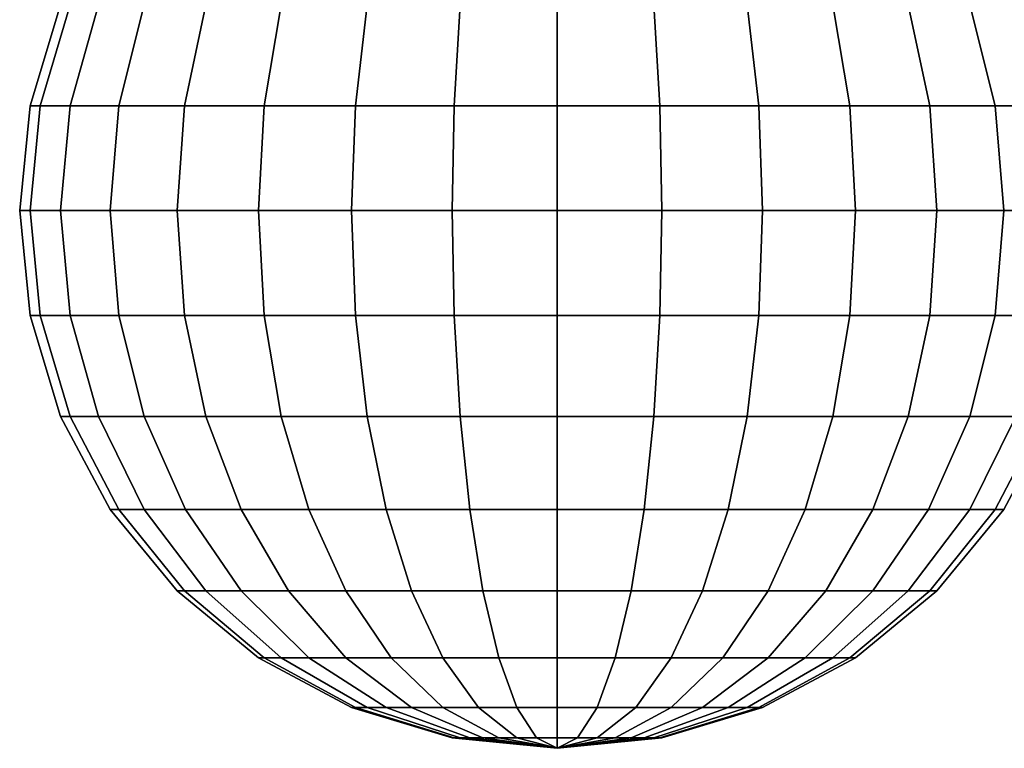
# Model space of a CAD drawing. Header units: inches. Extents: x -377 to 3073, y -401 to 2575.
# Tile 1 of 11: x -25 to 21, y -25 to 9. Entities that reach past the tile are written whole.
import ezdxf

# ---------------------------------------------------------------- set-up
doc = ezdxf.new("R2010")
doc.units = ezdxf.units.IN
doc.layers.add('1', color=7, linetype='Continuous')

# ---------------------------------------------------------------- blocks, each defined once
blk = doc.blocks.new('UG_SURFACE_001')
at = {"layer": '1', "color": 2}
for points in [[(-24.048494, 4.877258, -4.783543), (-24.519632, 4.877258), (-23.096988, 9.567086), (-22.653187, 9.567086, -4.505999)], [(-24.519632, 4.877258), (-24.048494, 4.877258, 4.783543), (-22.653187, 9.567086, 4.505999), (-23.096988, 9.567086)], [(-22.653187, 4.877258, -9.383257), (-24.048494, 4.877258, -4.783543), (-22.653187, 9.567086, -4.505999), (-21.338835, 9.567086, -8.838835)], [(-24.048494, 4.877258, 4.783543), (-22.653187, 4.877258, 9.383257), (-21.338835, 9.567086, 8.838835), (-22.653187, 9.567086, 4.505999)], [(-20.387329, 4.877258, -13.622378), (-22.653187, 4.877258, -9.383257), (-21.338835, 9.567086, -8.838835), (-19.204443, 9.567086, -12.831999)], [(-22.653187, 4.877258, 9.383257), (-20.387329, 4.877258, 13.622378), (-19.204443, 9.567086, 12.831999), (-21.338835, 9.567086, 8.838835)], [(-17.337998, 4.877258, -17.337998), (-20.387329, 4.877258, -13.622378), (-19.204443, 9.567086, -12.831999), (-16.332038, 9.567086, -16.332038)], [(-20.387329, 4.877258, 13.622378), (-17.337998, 4.877258, 17.337998), (-16.332038, 9.567086, 16.332038), (-19.204443, 9.567086, 12.831999)], [(-13.622378, 4.877258, -20.387329), (-17.337998, 4.877258, -17.337998), (-16.332038, 9.567086, -16.332038), (-12.831999, 9.567086, -19.204443)], [(-17.337998, 4.877258, 17.337998), (-13.622378, 4.877258, 20.387329), (-12.831999, 9.567086, 19.204443), (-16.332038, 9.567086, 16.332038)], [(-9.383257, 4.877258, -22.653187), (-13.622378, 4.877258, -20.387329), (-12.831999, 9.567086, -19.204443), (-8.838835, 9.567086, -21.338835)], [(-13.622378, 4.877258, 20.387329), (-9.383257, 4.877258, 22.653187), (-8.838835, 9.567086, 21.338835), (-12.831999, 9.567086, 19.204443)], [(-4.783543, 4.877258, -24.048494), (-9.383257, 4.877258, -22.653187), (-8.838835, 9.567086, -21.338835), (-4.505999, 9.567086, -22.653187)], [(-9.383257, 4.877258, 22.653187), (-4.783543, 4.877258, 24.048494), (-4.505999, 9.567086, 22.653187), (-8.838835, 9.567086, 21.338835)], [(0, 4.877258, -24.519632), (-4.783543, 4.877258, -24.048494), (-4.505999, 9.567086, -22.653187), (0, 9.567086, -23.096988)], [(-4.783543, 4.877258, 24.048494), (0, 4.877258, 24.519632), (0, 9.567086, 23.096988), (-4.505999, 9.567086, 22.653187)], [(4.783543, 4.877258, -24.048494), (0, 4.877258, -24.519632), (0, 9.567086, -23.096988), (4.505999, 9.567086, -22.653187)], [(0, 4.877258, 24.519632), (4.783543, 4.877258, 24.048494), (4.505999, 9.567086, 22.653187), (0, 9.567086, 23.096988)], [(9.383257, 4.877258, -22.653187), (4.783543, 4.877258, -24.048494), (4.505999, 9.567086, -22.653187), (8.838835, 9.567086, -21.338835)], [(4.783543, 4.877258, 24.048494), (9.383257, 4.877258, 22.653187), (8.838835, 9.567086, 21.338835), (4.505999, 9.567086, 22.653187)], [(13.622378, 4.877258, -20.387329), (9.383257, 4.877258, -22.653187), (8.838835, 9.567086, -21.338835), (12.831999, 9.567086, -19.204443)], [(9.383257, 4.877258, 22.653187), (13.622378, 4.877258, 20.387329), (12.831999, 9.567086, 19.204443), (8.838835, 9.567086, 21.338835)], [(17.337998, 4.877258, -17.337998), (13.622378, 4.877258, -20.387329), (12.831999, 9.567086, -19.204443), (16.332038, 9.567086, -16.332038)], [(13.622378, 4.877258, 20.387329), (17.337998, 4.877258, 17.337998), (16.332038, 9.567086, 16.332038), (12.831999, 9.567086, 19.204443)], [(20.387329, 4.877258, -13.622378), (17.337998, 4.877258, -17.337998), (16.332038, 9.567086, -16.332038), (19.204443, 9.567086, -12.831999)], [(17.337998, 4.877258, 17.337998), (20.387329, 4.877258, 13.622378), (19.204443, 9.567086, 12.831999), (16.332038, 9.567086, 16.332038)], [(22.653187, 4.877258, -9.383257), (20.387329, 4.877258, -13.622378), (19.204443, 9.567086, -12.831999), (21.338835, 9.567086, -8.838835)], [(20.387329, 4.877258, 13.622378), (22.653187, 4.877258, 9.383257), (21.338835, 9.567086, 8.838835), (19.204443, 9.567086, 12.831999)], [(-24.519632, 0, -4.877258), (-25, 0), (-24.519632, 4.877258), (-24.048494, 4.877258, -4.783543)], [(-25, 0), (-24.519632, 0, 4.877258), (-24.048494, 4.877258, 4.783543), (-24.519632, 4.877258)], [(-23.096988, 0, -9.567086), (-24.519632, 0, -4.877258), (-24.048494, 4.877258, -4.783543), (-22.653187, 4.877258, -9.383257)], [(-24.519632, 0, 4.877258), (-23.096988, 0, 9.567086), (-22.653187, 4.877258, 9.383257), (-24.048494, 4.877258, 4.783543)], [(-20.78674, 0, -13.889256), (-23.096988, 0, -9.567086), (-22.653187, 4.877258, -9.383257), (-20.387329, 4.877258, -13.622378)], [(-23.096988, 0, 9.567086), (-20.78674, 0, 13.889256), (-20.387329, 4.877258, 13.622378), (-22.653187, 4.877258, 9.383257)], [(-17.67767, 0, -17.67767), (-20.78674, 0, -13.889256), (-20.387329, 4.877258, -13.622378), (-17.337998, 4.877258, -17.337998)], [(-20.78674, 0, 13.889256), (-17.67767, 0, 17.67767), (-17.337998, 4.877258, 17.337998), (-20.387329, 4.877258, 13.622378)], [(-13.889256, 0, -20.78674), (-17.67767, 0, -17.67767), (-17.337998, 4.877258, -17.337998), (-13.622378, 4.877258, -20.387329)], [(-17.67767, 0, 17.67767), (-13.889256, 0, 20.78674), (-13.622378, 4.877258, 20.387329), (-17.337998, 4.877258, 17.337998)], [(-9.567086, 0, -23.096988), (-13.889256, 0, -20.78674), (-13.622378, 4.877258, -20.387329), (-9.383257, 4.877258, -22.653187)], [(-13.889256, 0, 20.78674), (-9.567086, 0, 23.096988), (-9.383257, 4.877258, 22.653187), (-13.622378, 4.877258, 20.387329)], [(-4.877258, 0, -24.519632), (-9.567086, 0, -23.096988), (-9.383257, 4.877258, -22.653187), (-4.783543, 4.877258, -24.048494)], [(-9.567086, 0, 23.096988), (-4.877258, 0, 24.519632), (-4.783543, 4.877258, 24.048494), (-9.383257, 4.877258, 22.653187)], [(0, 0, -25), (-4.877258, 0, -24.519632), (-4.783543, 4.877258, -24.048494), (0, 4.877258, -24.519632)], [(-4.877258, 0, 24.519632), (0, 0, 25), (0, 4.877258, 24.519632), (-4.783543, 4.877258, 24.048494)], [(4.877258, 0, -24.519632), (0, 0, -25), (0, 4.877258, -24.519632), (4.783543, 4.877258, -24.048494)], [(0, 0, 25), (4.877258, 0, 24.519632), (4.783543, 4.877258, 24.048494), (0, 4.877258, 24.519632)], [(9.567086, 0, -23.096988), (4.877258, 0, -24.519632), (4.783543, 4.877258, -24.048494), (9.383257, 4.877258, -22.653187)], [(4.877258, 0, 24.519632), (9.567086, 0, 23.096988), (9.383257, 4.877258, 22.653187), (4.783543, 4.877258, 24.048494)], [(13.889256, 0, -20.78674), (9.567086, 0, -23.096988), (9.383257, 4.877258, -22.653187), (13.622378, 4.877258, -20.387329)], [(9.567086, 0, 23.096988), (13.889256, 0, 20.78674), (13.622378, 4.877258, 20.387329), (9.383257, 4.877258, 22.653187)], [(17.67767, 0, -17.67767), (13.889256, 0, -20.78674), (13.622378, 4.877258, -20.387329), (17.337998, 4.877258, -17.337998)], [(13.889256, 0, 20.78674), (17.67767, 0, 17.67767), (17.337998, 4.877258, 17.337998), (13.622378, 4.877258, 20.387329)], [(20.78674, 0, -13.889256), (17.67767, 0, -17.67767), (17.337998, 4.877258, -17.337998), (20.387329, 4.877258, -13.622378)], [(17.67767, 0, 17.67767), (20.78674, 0, 13.889256), (20.387329, 4.877258, 13.622378), (17.337998, 4.877258, 17.337998)], [(23.096988, 0, -9.567086), (20.78674, 0, -13.889256), (20.387329, 4.877258, -13.622378), (22.653187, 4.877258, -9.383257)], [(20.78674, 0, 13.889256), (23.096988, 0, 9.567086), (22.653187, 4.877258, 9.383257), (20.387329, 4.877258, 13.622378)], [(-24.048494, -4.877258, -4.783543), (-24.519632, -4.877258), (-25, 0), (-24.519632, 0, -4.877258)], [(-24.519632, -4.877258), (-24.048494, -4.877258, 4.783543), (-24.519632, 0, 4.877258), (-25, 0)], [(-22.653187, -4.877258, -9.383257), (-24.048494, -4.877258, -4.783543), (-24.519632, 0, -4.877258), (-23.096988, 0, -9.567086)], [(-24.048494, -4.877258, 4.783543), (-22.653187, -4.877258, 9.383257), (-23.096988, 0, 9.567086), (-24.519632, 0, 4.877258)], [(-20.387329, -4.877258, -13.622378), (-22.653187, -4.877258, -9.383257), (-23.096988, 0, -9.567086), (-20.78674, 0, -13.889256)], [(-22.653187, -4.877258, 9.383257), (-20.387329, -4.877258, 13.622378), (-20.78674, 0, 13.889256), (-23.096988, 0, 9.567086)], [(-17.337998, -4.877258, -17.337998), (-20.387329, -4.877258, -13.622378), (-20.78674, 0, -13.889256), (-17.67767, 0, -17.67767)], [(-20.387329, -4.877258, 13.622378), (-17.337998, -4.877258, 17.337998), (-17.67767, 0, 17.67767), (-20.78674, 0, 13.889256)], [(-13.622378, -4.877258, -20.387329), (-17.337998, -4.877258, -17.337998), (-17.67767, 0, -17.67767), (-13.889256, 0, -20.78674)], [(-17.337998, -4.877258, 17.337998), (-13.622378, -4.877258, 20.387329), (-13.889256, 0, 20.78674), (-17.67767, 0, 17.67767)], [(-9.383257, -4.877258, -22.653187), (-13.622378, -4.877258, -20.387329), (-13.889256, 0, -20.78674), (-9.567086, 0, -23.096988)], [(-13.622378, -4.877258, 20.387329), (-9.383257, -4.877258, 22.653187), (-9.567086, 0, 23.096988), (-13.889256, 0, 20.78674)], [(-4.783543, -4.877258, -24.048494), (-9.383257, -4.877258, -22.653187), (-9.567086, 0, -23.096988), (-4.877258, 0, -24.519632)], [(-9.383257, -4.877258, 22.653187), (-4.783543, -4.877258, 24.048494), (-4.877258, 0, 24.519632), (-9.567086, 0, 23.096988)], [(0, -4.877258, -24.519632), (-4.783543, -4.877258, -24.048494), (-4.877258, 0, -24.519632), (0, 0, -25)], [(-4.783543, -4.877258, 24.048494), (0, -4.877258, 24.519632), (0, 0, 25), (-4.877258, 0, 24.519632)], [(4.783543, -4.877258, -24.048494), (0, -4.877258, -24.519632), (0, 0, -25), (4.877258, 0, -24.519632)], [(0, -4.877258, 24.519632), (4.783543, -4.877258, 24.048494), (4.877258, 0, 24.519632), (0, 0, 25)], [(9.383257, -4.877258, -22.653187), (4.783543, -4.877258, -24.048494), (4.877258, 0, -24.519632), (9.567086, 0, -23.096988)], [(4.783543, -4.877258, 24.048494), (9.383257, -4.877258, 22.653187), (9.567086, 0, 23.096988), (4.877258, 0, 24.519632)], [(13.622378, -4.877258, -20.387329), (9.383257, -4.877258, -22.653187), (9.567086, 0, -23.096988), (13.889256, 0, -20.78674)], [(9.383257, -4.877258, 22.653187), (13.622378, -4.877258, 20.387329), (13.889256, 0, 20.78674), (9.567086, 0, 23.096988)], [(17.337998, -4.877258, -17.337998), (13.622378, -4.877258, -20.387329), (13.889256, 0, -20.78674), (17.67767, 0, -17.67767)], [(13.622378, -4.877258, 20.387329), (17.337998, -4.877258, 17.337998), (17.67767, 0, 17.67767), (13.889256, 0, 20.78674)], [(20.387329, -4.877258, -13.622378), (17.337998, -4.877258, -17.337998), (17.67767, 0, -17.67767), (20.78674, 0, -13.889256)], [(17.337998, -4.877258, 17.337998), (20.387329, -4.877258, 13.622378), (20.78674, 0, 13.889256), (17.67767, 0, 17.67767)], [(22.653187, -4.877258, -9.383257), (20.387329, -4.877258, -13.622378), (20.78674, 0, -13.889256), (23.096988, 0, -9.567086)], [(20.387329, -4.877258, 13.622378), (22.653187, -4.877258, 9.383257), (23.096988, 0, 9.567086), (20.78674, 0, 13.889256)], [(-22.653187, -9.567086, -4.505999), (-23.096988, -9.567086), (-24.519632, -4.877258), (-24.048494, -4.877258, -4.783543)], [(-23.096988, -9.567086), (-22.653187, -9.567086, 4.505999), (-24.048494, -4.877258, 4.783543), (-24.519632, -4.877258)], [(-21.338835, -9.567086, -8.838835), (-22.653187, -9.567086, -4.505999), (-24.048494, -4.877258, -4.783543), (-22.653187, -4.877258, -9.383257)], [(-22.653187, -9.567086, 4.505999), (-21.338835, -9.567086, 8.838835), (-22.653187, -4.877258, 9.383257), (-24.048494, -4.877258, 4.783543)], [(-19.204443, -9.567086, -12.831999), (-21.338835, -9.567086, -8.838835), (-22.653187, -4.877258, -9.383257), (-20.387329, -4.877258, -13.622378)], [(-21.338835, -9.567086, 8.838835), (-19.204443, -9.567086, 12.831999), (-20.387329, -4.877258, 13.622378), (-22.653187, -4.877258, 9.383257)], [(-16.332038, -9.567086, -16.332038), (-19.204443, -9.567086, -12.831999), (-20.387329, -4.877258, -13.622378), (-17.337998, -4.877258, -17.337998)], [(-19.204443, -9.567086, 12.831999), (-16.332038, -9.567086, 16.332038), (-17.337998, -4.877258, 17.337998), (-20.387329, -4.877258, 13.622378)], [(-12.831999, -9.567086, -19.204443), (-16.332038, -9.567086, -16.332038), (-17.337998, -4.877258, -17.337998), (-13.622378, -4.877258, -20.387329)], [(-16.332038, -9.567086, 16.332038), (-12.831999, -9.567086, 19.204443), (-13.622378, -4.877258, 20.387329), (-17.337998, -4.877258, 17.337998)], [(-8.838835, -9.567086, -21.338835), (-12.831999, -9.567086, -19.204443), (-13.622378, -4.877258, -20.387329), (-9.383257, -4.877258, -22.653187)], [(-12.831999, -9.567086, 19.204443), (-8.838835, -9.567086, 21.338835), (-9.383257, -4.877258, 22.653187), (-13.622378, -4.877258, 20.387329)], [(-4.505999, -9.567086, -22.653187), (-8.838835, -9.567086, -21.338835), (-9.383257, -4.877258, -22.653187), (-4.783543, -4.877258, -24.048494)], [(-8.838835, -9.567086, 21.338835), (-4.505999, -9.567086, 22.653187), (-4.783543, -4.877258, 24.048494), (-9.383257, -4.877258, 22.653187)], [(0, -9.567086, -23.096988), (-4.505999, -9.567086, -22.653187), (-4.783543, -4.877258, -24.048494), (0, -4.877258, -24.519632)], [(-4.505999, -9.567086, 22.653187), (0, -9.567086, 23.096988), (0, -4.877258, 24.519632), (-4.783543, -4.877258, 24.048494)], [(4.505999, -9.567086, -22.653187), (0, -9.567086, -23.096988), (0, -4.877258, -24.519632), (4.783543, -4.877258, -24.048494)], [(0, -9.567086, 23.096988), (4.505999, -9.567086, 22.653187), (4.783543, -4.877258, 24.048494), (0, -4.877258, 24.519632)], [(8.838835, -9.567086, -21.338835), (4.505999, -9.567086, -22.653187), (4.783543, -4.877258, -24.048494), (9.383257, -4.877258, -22.653187)], [(4.505999, -9.567086, 22.653187), (8.838835, -9.567086, 21.338835), (9.383257, -4.877258, 22.653187), (4.783543, -4.877258, 24.048494)], [(12.831999, -9.567086, -19.204443), (8.838835, -9.567086, -21.338835), (9.383257, -4.877258, -22.653187), (13.622378, -4.877258, -20.387329)], [(8.838835, -9.567086, 21.338835), (12.831999, -9.567086, 19.204443), (13.622378, -4.877258, 20.387329), (9.383257, -4.877258, 22.653187)], [(16.332038, -9.567086, -16.332038), (12.831999, -9.567086, -19.204443), (13.622378, -4.877258, -20.387329), (17.337998, -4.877258, -17.337998)], [(12.831999, -9.567086, 19.204443), (16.332038, -9.567086, 16.332038), (17.337998, -4.877258, 17.337998), (13.622378, -4.877258, 20.387329)], [(19.204443, -9.567086, -12.831999), (16.332038, -9.567086, -16.332038), (17.337998, -4.877258, -17.337998), (20.387329, -4.877258, -13.622378)], [(16.332038, -9.567086, 16.332038), (19.204443, -9.567086, 12.831999), (20.387329, -4.877258, 13.622378), (17.337998, -4.877258, 17.337998)], [(21.338835, -9.567086, -8.838835), (19.204443, -9.567086, -12.831999), (20.387329, -4.877258, -13.622378), (22.653187, -4.877258, -9.383257)], [(19.204443, -9.567086, 12.831999), (21.338835, -9.567086, 8.838835), (22.653187, -4.877258, 9.383257), (20.387329, -4.877258, 13.622378)], [(-20.387329, -13.889256, -4.055292), (-20.78674, -13.889256), (-23.096988, -9.567086), (-22.653187, -9.567086, -4.505999)], [(-20.78674, -13.889256), (-20.387329, -13.889256, 4.055292), (-22.653187, -9.567086, 4.505999), (-23.096988, -9.567086)], [(-19.204443, -13.889256, -7.954741), (-20.387329, -13.889256, -4.055292), (-22.653187, -9.567086, -4.505999), (-21.338835, -9.567086, -8.838835)], [(-20.387329, -13.889256, 4.055292), (-19.204443, -13.889256, 7.954741), (-21.338835, -9.567086, 8.838835), (-22.653187, -9.567086, 4.505999)], [(-17.283542, -13.889256, -11.548494), (-19.204443, -13.889256, -7.954741), (-21.338835, -9.567086, -8.838835), (-19.204443, -9.567086, -12.831999)], [(-19.204443, -13.889256, 7.954741), (-17.283542, -13.889256, 11.548494), (-19.204443, -9.567086, 12.831999), (-21.338835, -9.567086, 8.838835)], [(-14.698445, -13.889256, -14.698445), (-17.283542, -13.889256, -11.548494), (-19.204443, -9.567086, -12.831999), (-16.332038, -9.567086, -16.332038)], [(-17.283542, -13.889256, 11.548494), (-14.698445, -13.889256, 14.698445), (-16.332038, -9.567086, 16.332038), (-19.204443, -9.567086, 12.831999)], [(-11.548494, -13.889256, -17.283542), (-14.698445, -13.889256, -14.698445), (-16.332038, -9.567086, -16.332038), (-12.831999, -9.567086, -19.204443)], [(-14.698445, -13.889256, 14.698445), (-11.548494, -13.889256, 17.283542), (-12.831999, -9.567086, 19.204443), (-16.332038, -9.567086, 16.332038)], [(-7.954741, -13.889256, -19.204443), (-11.548494, -13.889256, -17.283542), (-12.831999, -9.567086, -19.204443), (-8.838835, -9.567086, -21.338835)], [(-11.548494, -13.889256, 17.283542), (-7.954741, -13.889256, 19.204443), (-8.838835, -9.567086, 21.338835), (-12.831999, -9.567086, 19.204443)], [(-4.055292, -13.889256, -20.387329), (-7.954741, -13.889256, -19.204443), (-8.838835, -9.567086, -21.338835), (-4.505999, -9.567086, -22.653187)], [(-7.954741, -13.889256, 19.204443), (-4.055292, -13.889256, 20.387329), (-4.505999, -9.567086, 22.653187), (-8.838835, -9.567086, 21.338835)], [(0, -13.889256, -20.78674), (-4.055292, -13.889256, -20.387329), (-4.505999, -9.567086, -22.653187), (0, -9.567086, -23.096988)], [(-4.055292, -13.889256, 20.387329), (0, -13.889256, 20.78674), (0, -9.567086, 23.096988), (-4.505999, -9.567086, 22.653187)], [(4.055292, -13.889256, -20.387329), (0, -13.889256, -20.78674), (0, -9.567086, -23.096988), (4.505999, -9.567086, -22.653187)], [(0, -13.889256, 20.78674), (4.055292, -13.889256, 20.387329), (4.505999, -9.567086, 22.653187), (0, -9.567086, 23.096988)], [(7.954741, -13.889256, -19.204443), (4.055292, -13.889256, -20.387329), (4.505999, -9.567086, -22.653187), (8.838835, -9.567086, -21.338835)], [(4.055292, -13.889256, 20.387329), (7.954741, -13.889256, 19.204443), (8.838835, -9.567086, 21.338835), (4.505999, -9.567086, 22.653187)], [(11.548494, -13.889256, -17.283542), (7.954741, -13.889256, -19.204443), (8.838835, -9.567086, -21.338835), (12.831999, -9.567086, -19.204443)], [(7.954741, -13.889256, 19.204443), (11.548494, -13.889256, 17.283542), (12.831999, -9.567086, 19.204443), (8.838835, -9.567086, 21.338835)], [(14.698445, -13.889256, -14.698445), (11.548494, -13.889256, -17.283542), (12.831999, -9.567086, -19.204443), (16.332038, -9.567086, -16.332038)], [(11.548494, -13.889256, 17.283542), (14.698445, -13.889256, 14.698445), (16.332038, -9.567086, 16.332038), (12.831999, -9.567086, 19.204443)], [(17.283542, -13.889256, -11.548494), (14.698445, -13.889256, -14.698445), (16.332038, -9.567086, -16.332038), (19.204443, -9.567086, -12.831999)], [(14.698445, -13.889256, 14.698445), (17.283542, -13.889256, 11.548494), (19.204443, -9.567086, 12.831999), (16.332038, -9.567086, 16.332038)], [(19.204443, -13.889256, -7.954741), (17.283542, -13.889256, -11.548494), (19.204443, -9.567086, -12.831999), (21.338835, -9.567086, -8.838835)], [(17.283542, -13.889256, 11.548494), (19.204443, -13.889256, 7.954741), (21.338835, -9.567086, 8.838835), (19.204443, -9.567086, 12.831999)], [(20.387329, -13.889256, -4.055292), (19.204443, -13.889256, -7.954741), (21.338835, -9.567086, -8.838835), (22.653187, -9.567086, -4.505999)], [(19.204443, -13.889256, 7.954741), (20.387329, -13.889256, 4.055292), (22.653187, -9.567086, 4.505999), (21.338835, -9.567086, 8.838835)], [(20.78674, -13.889256), (20.387329, -13.889256, -4.055292), (22.653187, -9.567086, -4.505999), (23.096988, -9.567086)], [(20.387329, -13.889256, 4.055292), (20.78674, -13.889256), (23.096988, -9.567086), (22.653187, -9.567086, 4.505999)], [(-17.337998, -17.67767, -3.448742), (-17.67767, -17.67767), (-20.78674, -13.889256), (-20.387329, -13.889256, -4.055292)], [(-17.67767, -17.67767), (-17.337998, -17.67767, 3.448742), (-20.387329, -13.889256, 4.055292), (-20.78674, -13.889256)], [(-16.332038, -17.67767, -6.764951), (-17.337998, -17.67767, -3.448742), (-20.387329, -13.889256, -4.055292), (-19.204443, -13.889256, -7.954741)], [(-17.337998, -17.67767, 3.448742), (-16.332038, -17.67767, 6.764951), (-19.204443, -13.889256, 7.954741), (-20.387329, -13.889256, 4.055292)], [(-14.698445, -17.67767, -9.821187), (-16.332038, -17.67767, -6.764951), (-19.204443, -13.889256, -7.954741), (-17.283542, -13.889256, -11.548494)], [(-16.332038, -17.67767, 6.764951), (-14.698445, -17.67767, 9.821187), (-17.283542, -13.889256, 11.548494), (-19.204443, -13.889256, 7.954741)], [(-12.5, -17.67767, -12.5), (-14.698445, -17.67767, -9.821187), (-17.283542, -13.889256, -11.548494), (-14.698445, -13.889256, -14.698445)], [(-14.698445, -17.67767, 9.821187), (-12.5, -17.67767, 12.5), (-14.698445, -13.889256, 14.698445), (-17.283542, -13.889256, 11.548494)], [(-9.821187, -17.67767, -14.698445), (-12.5, -17.67767, -12.5), (-14.698445, -13.889256, -14.698445), (-11.548494, -13.889256, -17.283542)], [(-12.5, -17.67767, 12.5), (-9.821187, -17.67767, 14.698445), (-11.548494, -13.889256, 17.283542), (-14.698445, -13.889256, 14.698445)], [(-6.764951, -17.67767, -16.332038), (-9.821187, -17.67767, -14.698445), (-11.548494, -13.889256, -17.283542), (-7.954741, -13.889256, -19.204443)], [(-9.821187, -17.67767, 14.698445), (-6.764951, -17.67767, 16.332038), (-7.954741, -13.889256, 19.204443), (-11.548494, -13.889256, 17.283542)], [(-3.448742, -17.67767, -17.337998), (-6.764951, -17.67767, -16.332038), (-7.954741, -13.889256, -19.204443), (-4.055292, -13.889256, -20.387329)], [(-6.764951, -17.67767, 16.332038), (-3.448742, -17.67767, 17.337998), (-4.055292, -13.889256, 20.387329), (-7.954741, -13.889256, 19.204443)], [(0, -17.67767, -17.67767), (-3.448742, -17.67767, -17.337998), (-4.055292, -13.889256, -20.387329), (0, -13.889256, -20.78674)], [(-3.448742, -17.67767, 17.337998), (0, -17.67767, 17.67767), (0, -13.889256, 20.78674), (-4.055292, -13.889256, 20.387329)], [(3.448742, -17.67767, -17.337998), (0, -17.67767, -17.67767), (0, -13.889256, -20.78674), (4.055292, -13.889256, -20.387329)], [(0, -17.67767, 17.67767), (3.448742, -17.67767, 17.337998), (4.055292, -13.889256, 20.387329), (0, -13.889256, 20.78674)], [(6.764951, -17.67767, -16.332038), (3.448742, -17.67767, -17.337998), (4.055292, -13.889256, -20.387329), (7.954741, -13.889256, -19.204443)], [(3.448742, -17.67767, 17.337998), (6.764951, -17.67767, 16.332038), (7.954741, -13.889256, 19.204443), (4.055292, -13.889256, 20.387329)], [(9.821187, -17.67767, -14.698445), (6.764951, -17.67767, -16.332038), (7.954741, -13.889256, -19.204443), (11.548494, -13.889256, -17.283542)], [(6.764951, -17.67767, 16.332038), (9.821187, -17.67767, 14.698445), (11.548494, -13.889256, 17.283542), (7.954741, -13.889256, 19.204443)], [(12.5, -17.67767, -12.5), (9.821187, -17.67767, -14.698445), (11.548494, -13.889256, -17.283542), (14.698445, -13.889256, -14.698445)], [(9.821187, -17.67767, 14.698445), (12.5, -17.67767, 12.5), (14.698445, -13.889256, 14.698445), (11.548494, -13.889256, 17.283542)], [(14.698445, -17.67767, -9.821187), (12.5, -17.67767, -12.5), (14.698445, -13.889256, -14.698445), (17.283542, -13.889256, -11.548494)], [(12.5, -17.67767, 12.5), (14.698445, -17.67767, 9.821187), (17.283542, -13.889256, 11.548494), (14.698445, -13.889256, 14.698445)], [(16.332038, -17.67767, -6.764951), (14.698445, -17.67767, -9.821187), (17.283542, -13.889256, -11.548494), (19.204443, -13.889256, -7.954741)], [(14.698445, -17.67767, 9.821187), (16.332038, -17.67767, 6.764951), (19.204443, -13.889256, 7.954741), (17.283542, -13.889256, 11.548494)], [(17.337998, -17.67767, -3.448742), (16.332038, -17.67767, -6.764951), (19.204443, -13.889256, -7.954741), (20.387329, -13.889256, -4.055292)], [(16.332038, -17.67767, 6.764951), (17.337998, -17.67767, 3.448742), (20.387329, -13.889256, 4.055292), (19.204443, -13.889256, 7.954741)], [(17.67767, -17.67767), (17.337998, -17.67767, -3.448742), (20.387329, -13.889256, -4.055292), (20.78674, -13.889256)], [(17.337998, -17.67767, 3.448742), (17.67767, -17.67767), (20.78674, -13.889256), (20.387329, -13.889256, 4.055292)], [(-13.622378, -20.78674, -2.709659), (-13.889256, -20.78674), (-17.67767, -17.67767), (-17.337998, -17.67767, -3.448742)], [(-13.889256, -20.78674), (-13.622378, -20.78674, 2.709659), (-17.337998, -17.67767, 3.448742), (-17.67767, -17.67767)], [(-12.831999, -20.78674, -5.315188), (-13.622378, -20.78674, -2.709659), (-17.337998, -17.67767, -3.448742), (-16.332038, -17.67767, -6.764951)], [(-13.622378, -20.78674, 2.709659), (-12.831999, -20.78674, 5.315188), (-16.332038, -17.67767, 6.764951), (-17.337998, -17.67767, 3.448742)], [(-11.548494, -20.78674, -7.716457), (-12.831999, -20.78674, -5.315188), (-16.332038, -17.67767, -6.764951), (-14.698445, -17.67767, -9.821187)], [(-12.831999, -20.78674, 5.315188), (-11.548494, -20.78674, 7.716457), (-14.698445, -17.67767, 9.821187), (-16.332038, -17.67767, 6.764951)], [(-9.821187, -20.78674, -9.821187), (-11.548494, -20.78674, -7.716457), (-14.698445, -17.67767, -9.821187), (-12.5, -17.67767, -12.5)], [(-11.548494, -20.78674, 7.716457), (-9.821187, -20.78674, 9.821187), (-12.5, -17.67767, 12.5), (-14.698445, -17.67767, 9.821187)], [(-7.716457, -20.78674, -11.548494), (-9.821187, -20.78674, -9.821187), (-12.5, -17.67767, -12.5), (-9.821187, -17.67767, -14.698445)], [(-9.821187, -20.78674, 9.821187), (-7.716457, -20.78674, 11.548494), (-9.821187, -17.67767, 14.698445), (-12.5, -17.67767, 12.5)], [(-5.315188, -20.78674, -12.831999), (-7.716457, -20.78674, -11.548494), (-9.821187, -17.67767, -14.698445), (-6.764951, -17.67767, -16.332038)], [(-7.716457, -20.78674, 11.548494), (-5.315188, -20.78674, 12.831999), (-6.764951, -17.67767, 16.332038), (-9.821187, -17.67767, 14.698445)], [(-2.709659, -20.78674, -13.622378), (-5.315188, -20.78674, -12.831999), (-6.764951, -17.67767, -16.332038), (-3.448742, -17.67767, -17.337998)], [(-5.315188, -20.78674, 12.831999), (-2.709659, -20.78674, 13.622378), (-3.448742, -17.67767, 17.337998), (-6.764951, -17.67767, 16.332038)], [(0, -20.78674, -13.889256), (-2.709659, -20.78674, -13.622378), (-3.448742, -17.67767, -17.337998), (0, -17.67767, -17.67767)], [(-2.709659, -20.78674, 13.622378), (0, -20.78674, 13.889256), (0, -17.67767, 17.67767), (-3.448742, -17.67767, 17.337998)], [(2.709659, -20.78674, -13.622378), (0, -20.78674, -13.889256), (0, -17.67767, -17.67767), (3.448742, -17.67767, -17.337998)], [(0, -20.78674, 13.889256), (2.709659, -20.78674, 13.622378), (3.448742, -17.67767, 17.337998), (0, -17.67767, 17.67767)], [(5.315188, -20.78674, -12.831999), (2.709659, -20.78674, -13.622378), (3.448742, -17.67767, -17.337998), (6.764951, -17.67767, -16.332038)], [(2.709659, -20.78674, 13.622378), (5.315188, -20.78674, 12.831999), (6.764951, -17.67767, 16.332038), (3.448742, -17.67767, 17.337998)], [(7.716457, -20.78674, -11.548494), (5.315188, -20.78674, -12.831999), (6.764951, -17.67767, -16.332038), (9.821187, -17.67767, -14.698445)], [(5.315188, -20.78674, 12.831999), (7.716457, -20.78674, 11.548494), (9.821187, -17.67767, 14.698445), (6.764951, -17.67767, 16.332038)], [(9.821187, -20.78674, -9.821187), (7.716457, -20.78674, -11.548494), (9.821187, -17.67767, -14.698445), (12.5, -17.67767, -12.5)], [(7.716457, -20.78674, 11.548494), (9.821187, -20.78674, 9.821187), (12.5, -17.67767, 12.5), (9.821187, -17.67767, 14.698445)], [(11.548494, -20.78674, -7.716457), (9.821187, -20.78674, -9.821187), (12.5, -17.67767, -12.5), (14.698445, -17.67767, -9.821187)], [(9.821187, -20.78674, 9.821187), (11.548494, -20.78674, 7.716457), (14.698445, -17.67767, 9.821187), (12.5, -17.67767, 12.5)], [(12.831999, -20.78674, -5.315188), (11.548494, -20.78674, -7.716457), (14.698445, -17.67767, -9.821187), (16.332038, -17.67767, -6.764951)], [(11.548494, -20.78674, 7.716457), (12.831999, -20.78674, 5.315188), (16.332038, -17.67767, 6.764951), (14.698445, -17.67767, 9.821187)], [(13.622378, -20.78674, -2.709659), (12.831999, -20.78674, -5.315188), (16.332038, -17.67767, -6.764951), (17.337998, -17.67767, -3.448742)], [(12.831999, -20.78674, 5.315188), (13.622378, -20.78674, 2.709659), (17.337998, -17.67767, 3.448742), (16.332038, -17.67767, 6.764951)], [(13.889256, -20.78674), (13.622378, -20.78674, -2.709659), (17.337998, -17.67767, -3.448742), (17.67767, -17.67767)], [(13.622378, -20.78674, 2.709659), (13.889256, -20.78674), (17.67767, -17.67767), (17.337998, -17.67767, 3.448742)], [(-9.383257, -23.096988, -1.866446), (-9.567086, -23.096988), (-13.889256, -20.78674), (-13.622378, -20.78674, -2.709659)], [(-9.567086, -23.096988), (-9.383257, -23.096988, 1.866446), (-13.622378, -20.78674, 2.709659), (-13.889256, -20.78674)], [(-8.838835, -23.096988, -3.661165), (-9.383257, -23.096988, -1.866446), (-13.622378, -20.78674, -2.709659), (-12.831999, -20.78674, -5.315188)], [(-9.383257, -23.096988, 1.866446), (-8.838835, -23.096988, 3.661165), (-12.831999, -20.78674, 5.315188), (-13.622378, -20.78674, 2.709659)], [(-7.954741, -23.096988, -5.315188), (-8.838835, -23.096988, -3.661165), (-12.831999, -20.78674, -5.315188), (-11.548494, -20.78674, -7.716457)], [(-8.838835, -23.096988, 3.661165), (-7.954741, -23.096988, 5.315188), (-11.548494, -20.78674, 7.716457), (-12.831999, -20.78674, 5.315188)], [(-6.764951, -23.096988, -6.764951), (-7.954741, -23.096988, -5.315188), (-11.548494, -20.78674, -7.716457), (-9.821187, -20.78674, -9.821187)], [(-7.954741, -23.096988, 5.315188), (-6.764951, -23.096988, 6.764951), (-9.821187, -20.78674, 9.821187), (-11.548494, -20.78674, 7.716457)], [(-5.315188, -23.096988, -7.954741), (-6.764951, -23.096988, -6.764951), (-9.821187, -20.78674, -9.821187), (-7.716457, -20.78674, -11.548494)], [(-6.764951, -23.096988, 6.764951), (-5.315188, -23.096988, 7.954741), (-7.716457, -20.78674, 11.548494), (-9.821187, -20.78674, 9.821187)], [(-3.661165, -23.096988, -8.838835), (-5.315188, -23.096988, -7.954741), (-7.716457, -20.78674, -11.548494), (-5.315188, -20.78674, -12.831999)], [(-5.315188, -23.096988, 7.954741), (-3.661165, -23.096988, 8.838835), (-5.315188, -20.78674, 12.831999), (-7.716457, -20.78674, 11.548494)], [(-1.866446, -23.096988, -9.383257), (-3.661165, -23.096988, -8.838835), (-5.315188, -20.78674, -12.831999), (-2.709659, -20.78674, -13.622378)], [(-3.661165, -23.096988, 8.838835), (-1.866446, -23.096988, 9.383257), (-2.709659, -20.78674, 13.622378), (-5.315188, -20.78674, 12.831999)], [(0, -23.096988, -9.567086), (-1.866446, -23.096988, -9.383257), (-2.709659, -20.78674, -13.622378), (0, -20.78674, -13.889256)], [(-1.866446, -23.096988, 9.383257), (0, -23.096988, 9.567086), (0, -20.78674, 13.889256), (-2.709659, -20.78674, 13.622378)], [(1.866446, -23.096988, -9.383257), (0, -23.096988, -9.567086), (0, -20.78674, -13.889256), (2.709659, -20.78674, -13.622378)], [(0, -23.096988, 9.567086), (1.866446, -23.096988, 9.383257), (2.709659, -20.78674, 13.622378), (0, -20.78674, 13.889256)], [(3.661165, -23.096988, -8.838835), (1.866446, -23.096988, -9.383257), (2.709659, -20.78674, -13.622378), (5.315188, -20.78674, -12.831999)], [(1.866446, -23.096988, 9.383257), (3.661165, -23.096988, 8.838835), (5.315188, -20.78674, 12.831999), (2.709659, -20.78674, 13.622378)], [(5.315188, -23.096988, -7.954741), (3.661165, -23.096988, -8.838835), (5.315188, -20.78674, -12.831999), (7.716457, -20.78674, -11.548494)], [(3.661165, -23.096988, 8.838835), (5.315188, -23.096988, 7.954741), (7.716457, -20.78674, 11.548494), (5.315188, -20.78674, 12.831999)], [(6.764951, -23.096988, -6.764951), (5.315188, -23.096988, -7.954741), (7.716457, -20.78674, -11.548494), (9.821187, -20.78674, -9.821187)], [(5.315188, -23.096988, 7.954741), (6.764951, -23.096988, 6.764951), (9.821187, -20.78674, 9.821187), (7.716457, -20.78674, 11.548494)], [(7.954741, -23.096988, -5.315188), (6.764951, -23.096988, -6.764951), (9.821187, -20.78674, -9.821187), (11.548494, -20.78674, -7.716457)], [(6.764951, -23.096988, 6.764951), (7.954741, -23.096988, 5.315188), (11.548494, -20.78674, 7.716457), (9.821187, -20.78674, 9.821187)], [(8.838835, -23.096988, -3.661165), (7.954741, -23.096988, -5.315188), (11.548494, -20.78674, -7.716457), (12.831999, -20.78674, -5.315188)], [(7.954741, -23.096988, 5.315188), (8.838835, -23.096988, 3.661165), (12.831999, -20.78674, 5.315188), (11.548494, -20.78674, 7.716457)], [(9.383257, -23.096988, -1.866446), (8.838835, -23.096988, -3.661165), (12.831999, -20.78674, -5.315188), (13.622378, -20.78674, -2.709659)], [(8.838835, -23.096988, 3.661165), (9.383257, -23.096988, 1.866446), (13.622378, -20.78674, 2.709659), (12.831999, -20.78674, 5.315188)], [(9.567086, -23.096988), (9.383257, -23.096988, -1.866446), (13.622378, -20.78674, -2.709659), (13.889256, -20.78674)], [(9.383257, -23.096988, 1.866446), (9.567086, -23.096988), (13.889256, -20.78674), (13.622378, -20.78674, 2.709659)], [(-4.783543, -24.519632, -0.951506), (-4.877258, -24.519632), (-9.567086, -23.096988), (-9.383257, -23.096988, -1.866446)], [(-4.877258, -24.519632), (-4.783543, -24.519632, 0.951506), (-9.383257, -23.096988, 1.866446), (-9.567086, -23.096988)], [(-4.505999, -24.519632, -1.866446), (-4.783543, -24.519632, -0.951506), (-9.383257, -23.096988, -1.866446), (-8.838835, -23.096988, -3.661165)], [(-4.783543, -24.519632, 0.951506), (-4.505999, -24.519632, 1.866446), (-8.838835, -23.096988, 3.661165), (-9.383257, -23.096988, 1.866446)], [(-4.055292, -24.519632, -2.709659), (-4.505999, -24.519632, -1.866446), (-8.838835, -23.096988, -3.661165), (-7.954741, -23.096988, -5.315188)], [(-4.505999, -24.519632, 1.866446), (-4.055292, -24.519632, 2.709659), (-7.954741, -23.096988, 5.315188), (-8.838835, -23.096988, 3.661165)], [(-3.448742, -24.519632, -3.448742), (-4.055292, -24.519632, -2.709659), (-7.954741, -23.096988, -5.315188), (-6.764951, -23.096988, -6.764951)], [(-4.055292, -24.519632, 2.709659), (-3.448742, -24.519632, 3.448742), (-6.764951, -23.096988, 6.764951), (-7.954741, -23.096988, 5.315188)], [(-2.709659, -24.519632, -4.055292), (-3.448742, -24.519632, -3.448742), (-6.764951, -23.096988, -6.764951), (-5.315188, -23.096988, -7.954741)], [(-3.448742, -24.519632, 3.448742), (-2.709659, -24.519632, 4.055292), (-5.315188, -23.096988, 7.954741), (-6.764951, -23.096988, 6.764951)], [(-1.866446, -24.519632, -4.505999), (-2.709659, -24.519632, -4.055292), (-5.315188, -23.096988, -7.954741), (-3.661165, -23.096988, -8.838835)], [(-2.709659, -24.519632, 4.055292), (-1.866446, -24.519632, 4.505999), (-3.661165, -23.096988, 8.838835), (-5.315188, -23.096988, 7.954741)], [(-0.951506, -24.519632, -4.783543), (-1.866446, -24.519632, -4.505999), (-3.661165, -23.096988, -8.838835), (-1.866446, -23.096988, -9.383257)], [(-1.866446, -24.519632, 4.505999), (-0.951506, -24.519632, 4.783543), (-1.866446, -23.096988, 9.383257), (-3.661165, -23.096988, 8.838835)], [(0, -24.519632, -4.877258), (-0.951506, -24.519632, -4.783543), (-1.866446, -23.096988, -9.383257), (0, -23.096988, -9.567086)], [(-0.951506, -24.519632, 4.783543), (0, -24.519632, 4.877258), (0, -23.096988, 9.567086), (-1.866446, -23.096988, 9.383257)], [(0.951506, -24.519632, -4.783543), (0, -24.519632, -4.877258), (0, -23.096988, -9.567086), (1.866446, -23.096988, -9.383257)], [(0, -24.519632, 4.877258), (0.951506, -24.519632, 4.783543), (1.866446, -23.096988, 9.383257), (0, -23.096988, 9.567086)], [(1.866446, -24.519632, -4.505999), (0.951506, -24.519632, -4.783543), (1.866446, -23.096988, -9.383257), (3.661165, -23.096988, -8.838835)], [(0.951506, -24.519632, 4.783543), (1.866446, -24.519632, 4.505999), (3.661165, -23.096988, 8.838835), (1.866446, -23.096988, 9.383257)], [(2.709659, -24.519632, -4.055292), (1.866446, -24.519632, -4.505999), (3.661165, -23.096988, -8.838835), (5.315188, -23.096988, -7.954741)], [(1.866446, -24.519632, 4.505999), (2.709659, -24.519632, 4.055292), (5.315188, -23.096988, 7.954741), (3.661165, -23.096988, 8.838835)], [(3.448742, -24.519632, -3.448742), (2.709659, -24.519632, -4.055292), (5.315188, -23.096988, -7.954741), (6.764951, -23.096988, -6.764951)], [(2.709659, -24.519632, 4.055292), (3.448742, -24.519632, 3.448742), (6.764951, -23.096988, 6.764951), (5.315188, -23.096988, 7.954741)], [(4.055292, -24.519632, -2.709659), (3.448742, -24.519632, -3.448742), (6.764951, -23.096988, -6.764951), (7.954741, -23.096988, -5.315188)], [(3.448742, -24.519632, 3.448742), (4.055292, -24.519632, 2.709659), (7.954741, -23.096988, 5.315188), (6.764951, -23.096988, 6.764951)], [(4.505999, -24.519632, -1.866446), (4.055292, -24.519632, -2.709659), (7.954741, -23.096988, -5.315188), (8.838835, -23.096988, -3.661165)], [(4.055292, -24.519632, 2.709659), (4.505999, -24.519632, 1.866446), (8.838835, -23.096988, 3.661165), (7.954741, -23.096988, 5.315188)], [(4.783543, -24.519632, -0.951506), (4.505999, -24.519632, -1.866446), (8.838835, -23.096988, -3.661165), (9.383257, -23.096988, -1.866446)], [(4.505999, -24.519632, 1.866446), (4.783543, -24.519632, 0.951506), (9.383257, -23.096988, 1.866446), (8.838835, -23.096988, 3.661165)], [(4.877258, -24.519632), (4.783543, -24.519632, -0.951506), (9.383257, -23.096988, -1.866446), (9.567086, -23.096988)], [(4.783543, -24.519632, 0.951506), (4.877258, -24.519632), (9.567086, -23.096988), (9.383257, -23.096988, 1.866446)], [(0, -25), (-4.877258, -24.519632), (-4.783543, -24.519632, -0.951506)], [(0, -25), (-4.783543, -24.519632, 0.951506), (-4.877258, -24.519632)], [(0, -25), (-4.783543, -24.519632, -0.951506), (-4.505999, -24.519632, -1.866446)], [(0, -25), (-4.505999, -24.519632, 1.866446), (-4.783543, -24.519632, 0.951506)], [(0, -25), (-4.505999, -24.519632, -1.866446), (-4.055292, -24.519632, -2.709659)], [(0, -25), (-4.055292, -24.519632, 2.709659), (-4.505999, -24.519632, 1.866446)], [(0, -25), (-4.055292, -24.519632, -2.709659), (-3.448742, -24.519632, -3.448742)], [(0, -25), (-3.448742, -24.519632, 3.448742), (-4.055292, -24.519632, 2.709659)], [(0, -25), (-3.448742, -24.519632, -3.448742), (-2.709659, -24.519632, -4.055292)], [(0, -25), (-2.709659, -24.519632, 4.055292), (-3.448742, -24.519632, 3.448742)], [(0, -25), (-2.709659, -24.519632, -4.055292), (-1.866446, -24.519632, -4.505999)], [(0, -25), (-1.866446, -24.519632, 4.505999), (-2.709659, -24.519632, 4.055292)], [(0, -25), (-1.866446, -24.519632, -4.505999), (-0.951506, -24.519632, -4.783543)], [(0, -25), (-0.951506, -24.519632, 4.783543), (-1.866446, -24.519632, 4.505999)], [(0, -25), (-0.951506, -24.519632, -4.783543), (0, -24.519632, -4.877258)], [(0, -25), (0, -24.519632, 4.877258), (-0.951506, -24.519632, 4.783543)], [(0, -25), (4.783543, -24.519632, -0.951506), (4.877258, -24.519632)], [(0, -25), (4.505999, -24.519632, -1.866446), (4.783543, -24.519632, -0.951506)], [(0, -25), (4.055292, -24.519632, -2.709659), (4.505999, -24.519632, -1.866446)], [(0, -25), (3.448742, -24.519632, -3.448742), (4.055292, -24.519632, -2.709659)], [(0, -25), (2.709659, -24.519632, -4.055292), (3.448742, -24.519632, -3.448742)], [(0, -25), (1.866446, -24.519632, -4.505999), (2.709659, -24.519632, -4.055292)], [(0, -25), (0.951506, -24.519632, -4.783543), (1.866446, -24.519632, -4.505999)], [(0, -25), (0, -24.519632, -4.877258), (0.951506, -24.519632, -4.783543)], [(0, -25), (0.951506, -24.519632, 4.783543), (0, -24.519632, 4.877258)], [(0, -25), (1.866446, -24.519632, 4.505999), (0.951506, -24.519632, 4.783543)], [(0, -25), (2.709659, -24.519632, 4.055292), (1.866446, -24.519632, 4.505999)], [(0, -25), (3.448742, -24.519632, 3.448742), (2.709659, -24.519632, 4.055292)], [(0, -25), (4.055292, -24.519632, 2.709659), (3.448742, -24.519632, 3.448742)], [(0, -25), (4.505999, -24.519632, 1.866446), (4.055292, -24.519632, 2.709659)], [(0, -25), (4.783543, -24.519632, 0.951506), (4.505999, -24.519632, 1.866446)], [(0, -25), (4.877258, -24.519632), (4.783543, -24.519632, 0.951506)]]:
    blk.add_3dface(points, dxfattribs=at)

msp = doc.modelspace()

# ---------------------------------------------------------------- linework, layer by layer
at = {"layer": '1', "color": 3}
for p, q in [((0, 0), (0, 250)), ((0, 0, 250), (0, 5.176381, 230.681483)), ((0, 5.176381, 230.681483), (0, -5.176381, 230.681483)), ((0, 0), (0, 0, 250)), ((250, 0), (0, 0)), ((0, 0, 250), (0, -5.176381, 230.681483))]:
    msp.add_line(p, q, dxfattribs=at)

# ---------------------------------------------------------------- block references
msp.add_blockref('UG_SURFACE_001', (0, 0))

doc.saveas('drawing.dxf')
